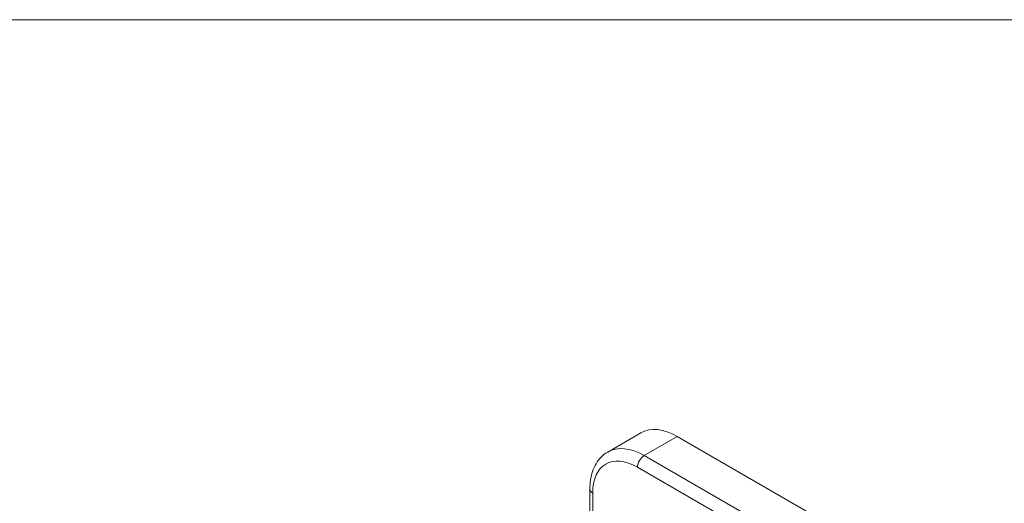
# Model space of a CAD drawing. Header units: inches. Extents: x 0 to 153, y 3 to 96.
# Tile 130 of 132: x 135.2 to 140.27, y 92.01 to 94.5. Entities that reach past the tile are written whole.
import ezdxf

# ---------------------------------------------------------------- set-up
doc = ezdxf.new("R2010")
doc.units = ezdxf.units.IN
doc.header["$LTSCALE"] = 4.5
doc.header["$MEASUREMENT"] = 0
for name, color, linetype, lineweight in [('Border (ANSI)', 7, 'Continuous', 9), ('Visible (ANSI)', 7, 'Continuous', 18), ('Visible Narrow (ANSI)', 7, 'Continuous', 5)]:
    doc.layers.add(name, color=color, linetype=linetype, lineweight=lineweight)

# ---------------------------------------------------------------- blocks, each defined once
blk = doc.blocks.new('Borders Default Border')
at = {"layer": 'Border (ANSI)', "flags": 128}
blk.add_lwpolyline([(0.5, 1), (0.5, 21), (33.5, 21), (33.5, 1), (0.5, 1)], dxfattribs=at)

msp = doc.modelspace()

# ---------------------------------------------------------------- linework, layer by layer
at = {"layer": 'Visible (ANSI)'}
for p, q in [((138.3948, 92.3716), (138.2243, 92.2731)), ((138.5823, 92.353), (139.9824, 91.5447)), ((138.1323, 92.0816), (138.1323, 91.4975))]:
    msp.add_line(p, q, dxfattribs=at)
msp.add_ellipse((138.5823, 92.0468), major_axis=(-0.1875, 0.3248), ratio=0.57735, start_param=5.497787, end_param=6.283185, dxfattribs=at)
msp.add_open_spline([(138.2243, 92.2731), (138.2119, 92.266), (138.2005, 92.2571), (138.1804, 92.2368), (138.1716, 92.2253), (138.1569, 92.2004), (138.1509, 92.187), (138.1414, 92.1588), (138.138, 92.144), (138.1334, 92.1135), (138.1323, 92.0977), (138.1323, 92.0816)], degree=3, knots=[3.9269908, 3.9269908, 3.9269908, 3.9269908, 4.0840704, 4.0840704, 4.2411501, 4.2411501, 4.3982297, 4.3982297, 4.5553093, 4.5553093, 4.712389, 4.712389, 4.712389, 4.712389], dxfattribs=at)
at = {"layer": 'Visible Narrow (ANSI)'}
for p, q in [((138.5823, 92.353), (138.4118, 92.2546)), ((139.8118, 91.4462), (138.4118, 92.2546)), ((139.7774, 91.3865), (138.3773, 92.1948)), ((138.1466, 92.0617), (138.1466, 91.4782))]:
    msp.add_line(p, q, dxfattribs=at)
for centre, major_axis, start_param, end_param in [((138.4118, 91.9484), (-0.1875, 0.3248), 5.497787, 6.283185), ((138.4118, 92.2147), (0.0244, 0.0422), 0.785398, 2.356194), ((138.3773, 91.9285), (-0.1631, 0.2825), 5.497787, 7.068583), ((138.1811, 92.0816), (-0.0488, 0), 0, 0.785398)]:
    msp.add_ellipse(centre, major_axis=major_axis, ratio=0.57735, start_param=start_param, end_param=end_param, dxfattribs=at)

# ---------------------------------------------------------------- block references
at = {"xscale": 4.5, "yscale": 4.5, "zscale": 4.5}
msp.add_blockref('Borders Default Border', (0, 0), dxfattribs=at)

doc.saveas('drawing.dxf')
